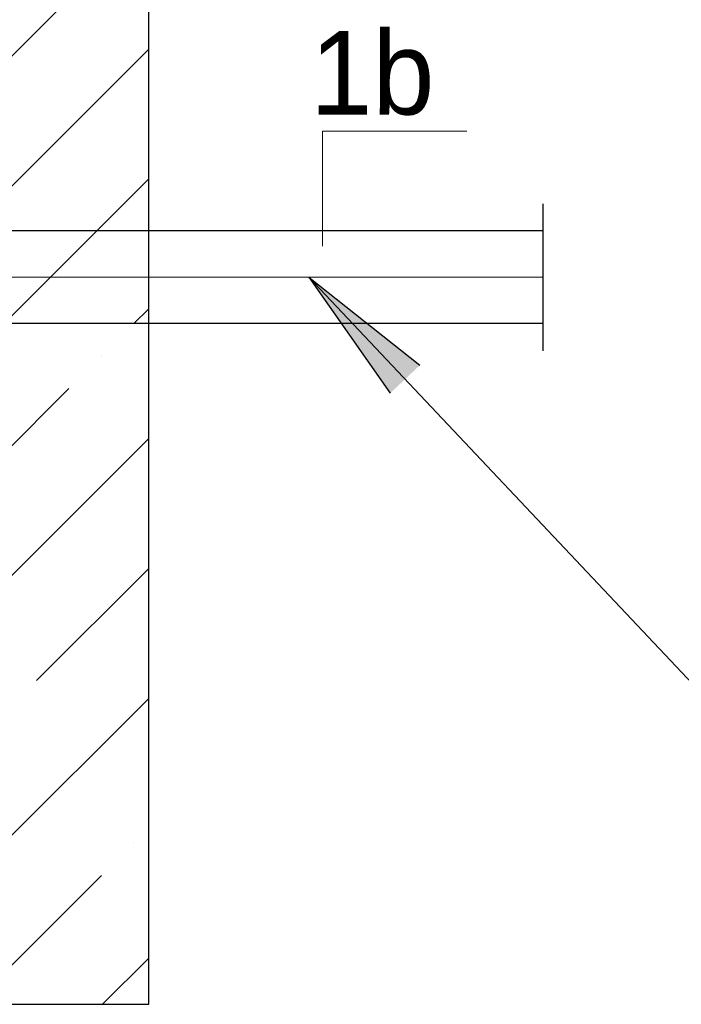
# Model space of a CAD drawing. Extents: x -34599 to 125690, y -105249 to 21518.
# Tile 58 of 64: x 113767 to 114217, y -33786 to -33115. Entities that reach past the tile are written whole.
import ezdxf

# ---------------------------------------------------------------- set-up
doc = ezdxf.new("R2010")
doc.units = 0
doc.header["$MEASUREMENT"] = 0
doc.linetypes.add('DASHDOT', pattern=[500, 250, -125, 0, -125])
doc.layers.get('0').update_dxf_attribs({"linetype": 'CONTINUOUS'})
for name, color, linetype, lineweight in [('HAWLE', 5, 'CONTINUOUS', 25), ('obsypka', 253, 'CONTINUOUS', 9), ('OSIE SYMETRII', 2, 'CONTINUOUS', 13)]:
    doc.layers.add(name, color=color, linetype=linetype, lineweight=lineweight)
doc.layers.add('tekst', color=7, linetype='CONTINUOUS')
doc.styles.get("Standard").update_dxf_attribs({"font": '-125'})

msp = doc.modelspace()

# ---------------------------------------------------------------- hatches: boundary and pattern name
at = {"linetype": 'ByBlock'}
h = msp.add_hatch(dxfattribs=at)
h.set_pattern_fill('ANSI35', color=256, scale=500, style=0)
h.paths.add_polyline_path([(111154.45073, -33785.71103), (113854.33018, -33785.71103), (113854.33018, -31685.71103), (111934.45073, -31685.71103), (111934.45073, -31855.71103), (113754.33018, -31855.71103), (113754.33018, -33685.71103), (113654.33018, -33685.71103), (113654.33018, -33735.71103), (113454.33018, -33735.71103), (113454.33018, -33685.71103), (111254.45073, -33685.71103), (111254.45073, -31855.71103), (111334.45073, -31855.71103), (111334.45073, -31685.71103), (111154.45073, -31685.71103)])
h = msp.add_hatch(color=7, dxfattribs=at)
h.paths.add_polyline_path([(113963.18221, -33290.80575), (114018.56377, -33369.76551), (114028.65127, -33360.25631)])
h.paths.add_polyline_path([(113963.18221, -33290.80575), (114028.65127, -33360.25631), (114038.73877, -33350.74711)])
h = msp.add_hatch(color=7, dxfattribs=at)
h.paths.add_polyline_path([(113963.18221, -33290.80575), (114018.56377, -33369.76551), (114028.65127, -33360.25631)])
h.paths.add_polyline_path([(113963.18221, -33290.80575), (114028.65127, -33360.25631), (114038.73877, -33350.74711)])

# ---------------------------------------------------------------- linework, layer by layer
for p, q in [((113854.33018, -33785.71103), (113854.33018, -31685.71103)), ((114122.49128, -33240.80575, -1.21077), (114122.49128, -33340.80575, -1.21077)), ((111154.45073, -33785.71103), (113854.33018, -33785.71103))]:
    msp.add_line(p, q, dxfattribs=at)
at = {"lineweight": 13}
msp.add_line((113972.63338, -33269.75149, -3.22408), (113972.62912, -33191.33366, -1.21077), dxfattribs=at)
at = {"color": 7, "linetype": 'Continuous'}
for q in [(114018.56377, -33369.76551, -1.21077), (114038.73877, -33350.74711, -1.21077), (114018.56377, -33369.76551, -1.21077), (114038.73877, -33350.74711, -1.21077)]:
    msp.add_line((113963.18221, -33290.80575, -1.21077), q, dxfattribs=at)
at = {"color": 7}
msp.add_line((113963.18221, -33290.80575, -1.21077), (114394.91766, -33748.79718, -1.21077), dxfattribs=at)
at = {"layer": 'HAWLE'}
for p, q in [((114122.49128, -33259.30575, -1.21077), (113370.47628, -33259.30575, -1.21077)), ((114122.49128, -33259.30575, -1.21077), (113370.47628, -33259.30575, -1.21077)), ((114122.49128, -33322.30575, -1.21077), (113370.47628, -33322.30575, -1.21077))]:
    msp.add_line(p, q, dxfattribs=at)
at = {"layer": 'obsypka', "lineweight": 13}
msp.add_line((113972.62912, -33191.33366, -1.21077), (114070.81968, -33191.33366, -1.21077), dxfattribs=at)
at = {"layer": 'OSIE SYMETRII', "linetype": 'DASHDOT', "ltscale": 16}
msp.add_line((113346.53902, -33290.80575, -1.21077), (114122.49128, -33290.80575, -1.21077), dxfattribs=at)

# ---------------------------------------------------------------- texts
at = {"layer": 'tekst', "lineweight": 13, "insert": (114048.72617, -33123.2199, -1.21077), "char_height": 56.818094, "width": 16239.7521666, "attachment_point": 3}
msp.add_mtext('1b', dxfattribs=at)

doc.saveas('drawing.dxf')
